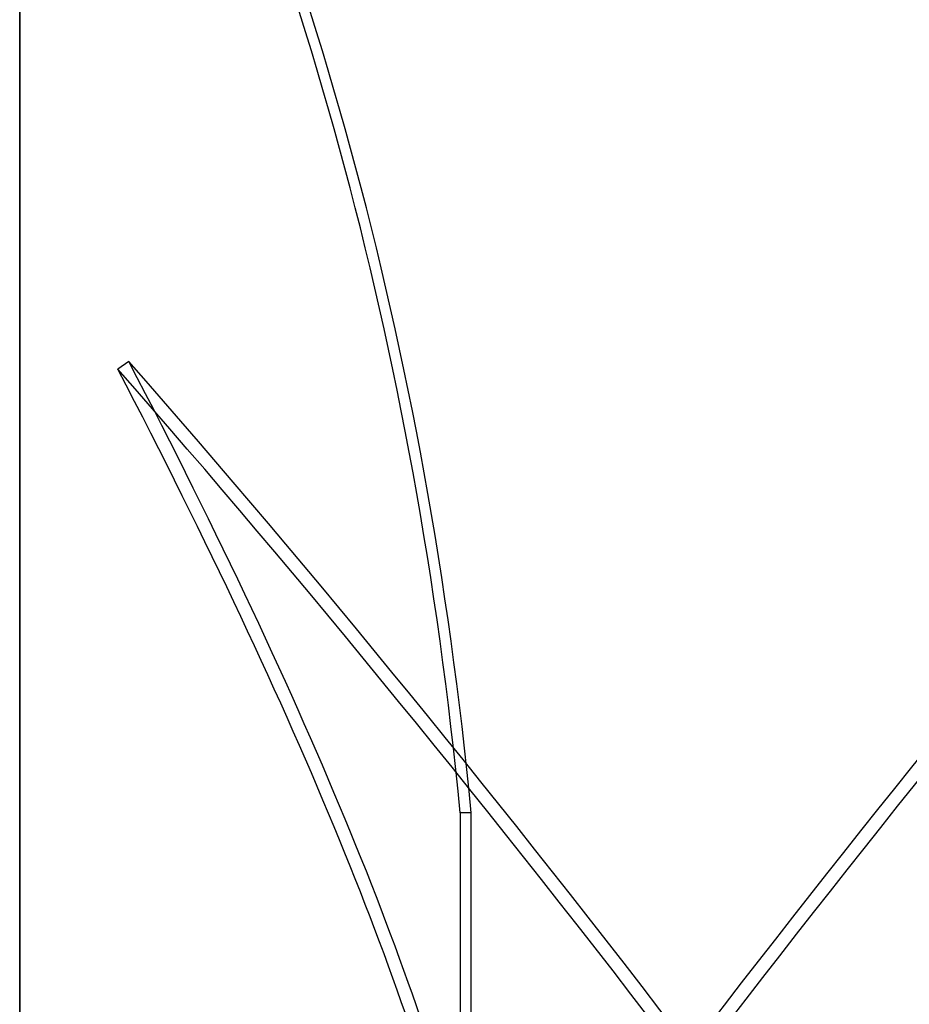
# Model space of a CAD drawing. Header units: millimetres. Extents: x -86 to 92, y -242 to 242.
# Tile 45 of 81: x -86 to -21, y 58 to 130. Entities that reach past the tile are written whole.
import ezdxf

# ---------------------------------------------------------------- set-up
doc = ezdxf.new("R2010")
doc.units = ezdxf.units.MM
doc.layers.add('MAIN-1', color=7, linetype='Continuous')

msp = doc.modelspace()

# ---------------------------------------------------------------- linework, layer by layer
at = {"layer": 'MAIN-1'}
for p, q in [((-86, 180), (-86, -180)), ((-86, -180), (-86, 180)), ((-86, -179), (-86, 179)), ((-86, 179), (-86, -179)), ((-78.017, 104.927), (-78.826, 104.368)), ((-53.818, 71.958), (-53.818, 38.8)), ((-53.009, 71.958), (-53.818, 71.958)), ((-53.009, 38.456), (-53.009, 71.958))]:
    msp.add_line(p, q, dxfattribs=at)
for centre, major_axis, ratio, start_param, end_param in [((-161.796, 41.817), (0, 186.16), 0.587785, -1.408172, -0.86064), ((-160.987, 41.817), (0, 186.16), 0.587785, -1.408172, -0.86064), ((-161.796, 175.474), (-105.827, 153.154), 0.181636, -2.721919, -2.174386), ((-37.405, -16.874), (129.638, -187.614), 0.181636, 1.513687, 2.142006), ((-36.595, -16.315), (-129.638, 187.614), 0.181636, -1.627905, -0.999587), ((-160.987, 176.033), (-105.827, 153.154), 0.181636, -2.721919, -2.174386), ((-37.405, -16.315), (-129.638, -187.614), 0.181636, -2.110652, -1.513687), ((-36.595, -16.874), (129.638, 187.614), 0.181636, 1.03722, 1.627905)]:
    msp.add_ellipse(centre, major_axis=major_axis, ratio=ratio, start_param=start_param, end_param=end_param, dxfattribs=at)

doc.saveas('drawing.dxf')
